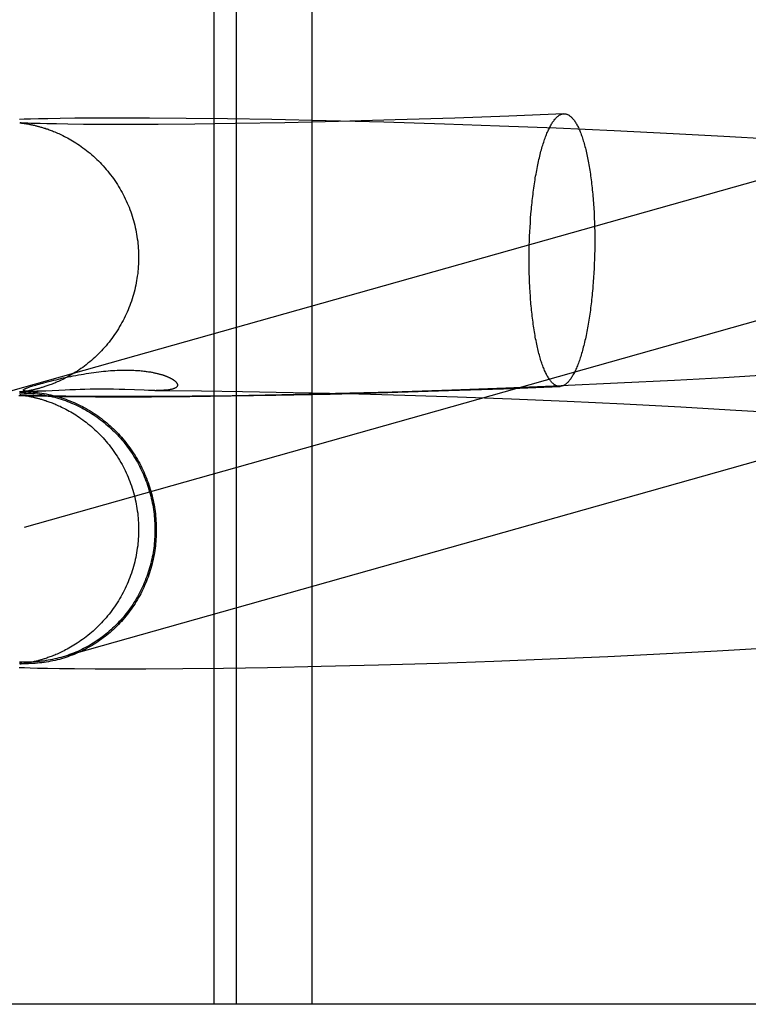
# Model space of a CAD drawing. Header units: inches. Extents: x 0 to 243, y 0 to 157.
# Tile 21 of 84: x 74.393 to 74.497, y 82.642 to 82.782. Entities that reach past the tile are written whole.
import ezdxf

# ---------------------------------------------------------------- set-up
doc = ezdxf.new("R2010")
doc.units = ezdxf.units.IN
doc.header["$LTSCALE"] = 13.348617
doc.header["$MEASUREMENT"] = 0
doc.linetypes.add('HIDDEN', pattern=[0.2, 0.1, -0.1])
doc.layers.add('DEFAULT_2', color=8, linetype='HIDDEN')

msp = doc.modelspace()

# ---------------------------------------------------------------- linework, layer by layer
at = {"layer": 'DEFAULT_2', "color": 8, "linetype": 'HIDDEN'}
for p, q in [((74.42057, 82.79786), (74.42057, 82.64161)), ((74.42377, 82.79786), (74.42377, 82.64161)), ((74.43458, 82.79786), (74.43458, 82.64161)), ((74.39344, 82.76816), (74.39277, 82.76814)), ((74.39433, 82.76819), (74.39344, 82.76816)), ((74.39549, 82.76822), (74.39433, 82.76819)), ((74.39682, 82.76824), (74.39549, 82.76822)), ((74.39858, 82.76827), (74.39682, 82.76824)), ((74.40069, 82.7683), (74.39858, 82.76827)), ((74.40362, 82.76832), (74.40069, 82.7683)), ((74.40695, 82.76833), (74.40362, 82.76832)), ((74.41138, 82.76832), (74.40695, 82.76833)), ((74.41662, 82.76828), (74.41138, 82.76832)), ((74.42251, 82.76822), (74.41662, 82.76828)), ((74.42886, 82.76811), (74.42251, 82.76822)), ((74.43663, 82.76795), (74.42886, 82.76811)), ((74.44488, 82.76774), (74.43663, 82.76795)), ((74.44653, 82.76807), (74.4384, 82.76785)), ((74.45505, 82.76834), (74.44653, 82.76807)), ((74.46277, 82.76863), (74.45505, 82.76834)), ((74.47066, 82.76896), (74.46277, 82.76863)), ((74.3928, 82.76766), (74.3928, 82.76765)), ((74.39281, 82.76765), (74.39281, 82.76765)), ((74.39282, 82.76765), (74.39283, 82.76765)), ((74.39284, 82.76765), (74.39286, 82.76765)), ((74.39288, 82.76765), (74.3929, 82.76765)), ((74.39292, 82.76764), (74.39298, 82.76764)), ((74.39301, 82.76764), (74.39293, 82.76765)), ((74.39298, 82.76764), (74.39305, 82.76763)), ((74.39315, 82.76763), (74.39301, 82.76764)), ((74.39305, 82.76763), (74.39312, 82.76762)), ((74.39312, 82.76762), (74.39321, 82.76761)), ((74.39333, 82.76762), (74.39315, 82.76763)), ((74.39321, 82.76761), (74.39331, 82.7676)), ((74.39331, 82.7676), (74.39341, 82.76758)), ((74.3936, 82.76761), (74.39333, 82.76762)), ((74.39341, 82.76758), (74.39353, 82.76756)), ((74.39353, 82.76756), (74.39365, 82.76754)), ((74.39395, 82.7676), (74.3936, 82.76761)), ((74.39365, 82.76754), (74.39378, 82.76752)), ((74.39378, 82.76752), (74.39392, 82.7675)), ((74.39438, 82.76758), (74.39395, 82.7676)), ((74.39491, 82.76756), (74.39438, 82.76758)), ((74.39571, 82.76754), (74.39491, 82.76756)), ((74.39667, 82.76751), (74.39571, 82.76754)), ((74.39803, 82.76749), (74.39667, 82.76751)), ((74.39966, 82.76746), (74.39803, 82.76749)), ((74.40192, 82.76744), (74.39966, 82.76746)), ((74.40469, 82.76742), (74.40192, 82.76744)), ((74.40812, 82.76742), (74.40469, 82.76742)), ((74.41262, 82.76743), (74.40812, 82.76742)), ((74.41786, 82.76748), (74.41262, 82.76743)), ((74.42361, 82.76755), (74.41786, 82.76748)), ((74.43074, 82.76768), (74.42361, 82.76755)), ((74.4384, 82.76785), (74.43074, 82.76768)), ((74.45357, 82.76748), (74.44488, 82.76774)), ((74.46146, 82.7672), (74.45357, 82.76748)), ((74.46957, 82.76687), (74.46146, 82.7672)), ((74.47787, 82.7665), (74.46957, 82.76687)), ((74.48629, 82.76609), (74.47787, 82.7665)), ((74.49358, 82.76569), (74.48629, 82.76609)), ((74.50089, 82.76526), (74.49358, 82.76569)), ((74.51726, 82.76475), (74.38811, 82.72833)), ((74.46587, 82.75338), (74.46591, 82.75402)), ((74.47499, 82.75467), (74.47502, 82.75404)), ((74.47502, 82.75404), (74.47505, 82.75339)), ((74.46579, 82.75208), (74.46583, 82.75273)), ((74.46583, 82.75273), (74.46587, 82.75338)), ((74.47505, 82.75339), (74.47507, 82.75275)), ((74.47507, 82.75275), (74.47508, 82.7521)), ((74.46574, 82.75077), (74.46576, 82.75143)), ((74.46576, 82.75143), (74.46579, 82.75208)), ((74.47508, 82.7521), (74.47509, 82.75144)), ((74.47509, 82.75144), (74.47509, 82.75079)), ((74.46571, 82.74945), (74.46572, 82.75011)), ((74.46572, 82.75011), (74.46574, 82.75077)), ((74.47509, 82.75013), (74.47508, 82.74947)), ((74.47509, 82.75079), (74.47509, 82.75013)), ((74.4657, 82.74879), (74.46571, 82.74945)), ((74.4657, 82.74814), (74.4657, 82.74879)), ((74.47507, 82.74881), (74.47505, 82.74815)), ((74.47508, 82.74947), (74.47507, 82.74881)), ((74.4657, 82.74748), (74.4657, 82.74814)), ((74.46571, 82.74683), (74.4657, 82.74748)), ((74.46572, 82.74618), (74.46571, 82.74683)), ((74.47499, 82.74684), (74.47496, 82.74619)), ((74.47502, 82.7475), (74.47499, 82.74684)), ((74.47505, 82.74815), (74.47502, 82.7475)), ((74.5225, 82.74618), (74.39341, 82.70978)), ((74.46574, 82.74553), (74.46572, 82.74618)), ((74.46576, 82.74489), (74.46574, 82.74553)), ((74.47492, 82.74554), (74.47487, 82.7449)), ((74.47496, 82.74619), (74.47492, 82.74554)), ((74.46579, 82.74425), (74.46576, 82.74489)), ((74.50058, 82.73164), (74.49355, 82.73121)), ((74.39612, 82.73045), (74.39671, 82.7306)), ((74.46204, 82.72964), (74.47012, 82.72996)), ((74.47027, 82.73004), (74.46234, 82.72971)), ((74.47835, 82.73041), (74.47027, 82.73004)), ((74.48652, 82.73082), (74.47835, 82.73041)), ((74.49355, 82.73121), (74.48652, 82.73082)), ((74.39265, 82.72868), (74.39335, 82.72866)), ((74.3928, 82.72916), (74.39541, 82.72927)), ((74.39281, 82.72916), (74.3928, 82.72916)), ((74.3928, 82.72875), (74.3928, 82.72875)), ((74.3928, 82.72875), (74.3928, 82.72875)), ((74.39284, 82.72916), (74.39282, 82.72916)), ((74.39282, 82.72875), (74.39283, 82.72875)), ((74.39284, 82.72875), (74.39285, 82.72875)), ((74.39287, 82.72874), (74.39289, 82.72874)), ((74.39296, 82.72874), (74.3929, 82.72874)), ((74.39292, 82.72874), (74.39297, 82.72873)), ((74.393, 82.72918), (74.39293, 82.72917)), ((74.39306, 82.72873), (74.39296, 82.72874)), ((74.39297, 82.72873), (74.39303, 82.72873)), ((74.39308, 82.72919), (74.393, 82.72918)), ((74.39303, 82.72873), (74.39311, 82.72872)), ((74.39324, 82.72872), (74.39306, 82.72873)), ((74.39317, 82.7292), (74.39308, 82.72919)), ((74.39311, 82.72872), (74.39319, 82.72871)), ((74.39327, 82.72921), (74.39317, 82.7292)), ((74.39319, 82.72871), (74.39329, 82.72869)), ((74.39348, 82.72871), (74.39324, 82.72872)), ((74.39338, 82.72923), (74.39327, 82.72921)), ((74.39329, 82.72869), (74.39339, 82.72868)), ((74.39335, 82.72866), (74.3943, 82.72863)), ((74.3935, 82.72925), (74.39338, 82.72923)), ((74.39339, 82.72868), (74.39351, 82.72866)), ((74.39377, 82.7287), (74.39348, 82.72871)), ((74.39363, 82.72927), (74.3935, 82.72925)), ((74.39351, 82.72866), (74.39363, 82.72864)), ((74.39376, 82.72929), (74.39363, 82.72927)), ((74.39363, 82.72864), (74.39376, 82.72862)), ((74.39391, 82.72931), (74.39376, 82.72929)), ((74.39376, 82.72862), (74.3939, 82.7286)), ((74.39423, 82.72868), (74.39377, 82.7287)), ((74.39391, 82.72927), (74.39389, 82.72928)), ((74.39405, 82.72934), (74.39391, 82.72931)), ((74.39396, 82.72927), (74.39394, 82.72927)), ((74.394, 82.72927), (74.39398, 82.72927)), ((74.39405, 82.72927), (74.39403, 82.72927)), ((74.39409, 82.72926), (74.39407, 82.72927)), ((74.39414, 82.72926), (74.39411, 82.72926)), ((74.3948, 82.72866), (74.39423, 82.72868)), ((74.39431, 82.72926), (74.39425, 82.72926)), ((74.3943, 82.72863), (74.39537, 82.7286)), ((74.39438, 82.72926), (74.39431, 82.72926)), ((74.39446, 82.72926), (74.39438, 82.72926)), ((74.39454, 82.72926), (74.39446, 82.72926)), ((74.39463, 82.72926), (74.39454, 82.72926)), ((74.39472, 82.72926), (74.39463, 82.72926)), ((74.39483, 82.72926), (74.39472, 82.72926)), ((74.3955, 82.72864), (74.3948, 82.72866)), ((74.39495, 82.72926), (74.39483, 82.72926)), ((74.39509, 82.72926), (74.39495, 82.72926)), ((74.39525, 82.72927), (74.39509, 82.72926)), ((74.39543, 82.72927), (74.39525, 82.72927)), ((74.39537, 82.7286), (74.39684, 82.72857)), ((74.39571, 82.72928), (74.39543, 82.72927)), ((74.39653, 82.72861), (74.3955, 82.72864)), ((74.39603, 82.72929), (74.39571, 82.72928)), ((74.39651, 82.72931), (74.39603, 82.72929)), ((74.39927, 82.72944), (74.39651, 82.72931)), ((74.39782, 82.72859), (74.39653, 82.72861)), ((74.39684, 82.72857), (74.39858, 82.72854)), ((74.39939, 82.72856), (74.39782, 82.72859)), ((74.39858, 82.72854), (74.40067, 82.72852)), ((74.39997, 82.72947), (74.39927, 82.72944)), ((74.40167, 82.72854), (74.39939, 82.72856)), ((74.40079, 82.7295), (74.39997, 82.72947)), ((74.40067, 82.72852), (74.40365, 82.72849)), ((74.40143, 82.72952), (74.40079, 82.7295)), ((74.40213, 82.72954), (74.40143, 82.72952)), ((74.40469, 82.72852), (74.40167, 82.72854)), ((74.40289, 82.72955), (74.40213, 82.72954)), ((74.40368, 82.72956), (74.40289, 82.72955)), ((74.40365, 82.72849), (74.40703, 82.72849)), ((74.40451, 82.72956), (74.40368, 82.72956)), ((74.40536, 82.72956), (74.40451, 82.72956)), ((74.40817, 82.72851), (74.40469, 82.72852)), ((74.40621, 82.72955), (74.40536, 82.72956)), ((74.40704, 82.72953), (74.40621, 82.72955)), ((74.40703, 82.72849), (74.41165, 82.7285)), ((74.40783, 82.72951), (74.40704, 82.72953)), ((74.41062, 82.72941), (74.40783, 82.72951)), ((74.41223, 82.72853), (74.40817, 82.72851)), ((74.41122, 82.7294), (74.41062, 82.72941)), ((74.41211, 82.72938), (74.41122, 82.7294)), ((74.41165, 82.7285), (74.41713, 82.72854)), ((74.41211, 82.72938), (74.41346, 82.72938)), ((74.41747, 82.72857), (74.41223, 82.72853)), ((74.41346, 82.72938), (74.41882, 82.72933)), ((74.41713, 82.72854), (74.42305, 82.72861)), ((74.4232, 82.72864), (74.41747, 82.72857)), ((74.41882, 82.72933), (74.42467, 82.72925)), ((74.42305, 82.72861), (74.42942, 82.72871)), ((74.43031, 82.72876), (74.4232, 82.72864)), ((74.42467, 82.72925), (74.43192, 82.72911)), ((74.42942, 82.72871), (74.4372, 82.72888)), ((74.43797, 82.72893), (74.43031, 82.72876)), ((74.43192, 82.72911), (74.43968, 82.72893)), ((74.4372, 82.72888), (74.44547, 82.72909)), ((74.44609, 82.72915), (74.43797, 82.72893)), ((74.43968, 82.72893), (74.44791, 82.7287)), ((74.44547, 82.72909), (74.45415, 82.72936)), ((74.45462, 82.72943), (74.44609, 82.72915)), ((74.44791, 82.7287), (74.45543, 82.72846)), ((74.45415, 82.72936), (74.46204, 82.72964)), ((74.46234, 82.72971), (74.45462, 82.72943)), ((74.45543, 82.72846), (74.46319, 82.72817)), ((74.46319, 82.72817), (74.47115, 82.72784)), ((74.47115, 82.72784), (74.47924, 82.72746)), ((74.47924, 82.72746), (74.48743, 82.72704)), ((74.48743, 82.72704), (74.49447, 82.72664)), ((74.49447, 82.72664), (74.50151, 82.72621)), ((74.48536, 82.69177), (74.49262, 82.69216)), ((74.49262, 82.69216), (74.49991, 82.69259)), ((74.45277, 82.69041), (74.46062, 82.69068)), ((74.46062, 82.69068), (74.4687, 82.691)), ((74.4687, 82.691), (74.47696, 82.69136)), ((74.47696, 82.69136), (74.48536, 82.69177)), ((74.39272, 82.68978), (74.39346, 82.68975)), ((74.39283, 82.69026), (74.39281, 82.69026)), ((74.39286, 82.69026), (74.39284, 82.69026)), ((74.39302, 82.69028), (74.39296, 82.69027)), ((74.3931, 82.69029), (74.39302, 82.69028)), ((74.39318, 82.6903), (74.3931, 82.69029)), ((74.39328, 82.69031), (74.39318, 82.6903)), ((74.39339, 82.69033), (74.39328, 82.69031)), ((74.3935, 82.69034), (74.39339, 82.69033)), ((74.39346, 82.68975), (74.39428, 82.68973)), ((74.39363, 82.69036), (74.3935, 82.69034)), ((74.39376, 82.69038), (74.39363, 82.69036)), ((74.3939, 82.69041), (74.39376, 82.69038)), ((74.39405, 82.69044), (74.3939, 82.69041)), ((74.39428, 82.68973), (74.39535, 82.6897)), ((74.39535, 82.6897), (74.39677, 82.68967)), ((74.39677, 82.68967), (74.39846, 82.68964)), ((74.39846, 82.68964), (74.40062, 82.68961)), ((74.40062, 82.68961), (74.40359, 82.68959)), ((74.40359, 82.68959), (74.40685, 82.68958)), ((74.40685, 82.68958), (74.41085, 82.68959)), ((74.41085, 82.68959), (74.41612, 82.68962)), ((74.41612, 82.68962), (74.42194, 82.68969)), ((74.42194, 82.68969), (74.42824, 82.68979)), ((74.42824, 82.68979), (74.43595, 82.68994)), ((74.43595, 82.68994), (74.44415, 82.69015)), ((74.44415, 82.69015), (74.45277, 82.69041)), ((74.59732, 82.64161), (74.11988, 82.64161))]:
    msp.add_line(p, q, dxfattribs=at)
for points in [[(74.46591, 82.75402), (74.46596, 82.75466), (74.46599, 82.75497), (74.46602, 82.75529), (74.46605, 82.7556), (74.46608, 82.75591), (74.46611, 82.75622), (74.46614, 82.75653), (74.46618, 82.75684), (74.46621, 82.75714), (74.46625, 82.75744), (74.46629, 82.75774), (74.46633, 82.75804), (74.46637, 82.75833), (74.46641, 82.75863), (74.46645, 82.75892), (74.46649, 82.7592), (74.46654, 82.75949), (74.46658, 82.75977), (74.46663, 82.76005), (74.46668, 82.76032), (74.46673, 82.76059), (74.46678, 82.76086), (74.46683, 82.76113), (74.46688, 82.76139), (74.46693, 82.76165), (74.46699, 82.7619), (74.46704, 82.76215), (74.4671, 82.7624), (74.46716, 82.76265), (74.46721, 82.76289), (74.46727, 82.76312), (74.46733, 82.76336), (74.46739, 82.76359), (74.46746, 82.76381), (74.46752, 82.76403), (74.46758, 82.76425), (74.46765, 82.76446), (74.46771, 82.76467), (74.46778, 82.76487), (74.46784, 82.76507), (74.46791, 82.76527), (74.46798, 82.76546), (74.46804, 82.76564), (74.46811, 82.76583), (74.46818, 82.766), (74.46825, 82.76617), (74.46832, 82.76634), (74.4684, 82.7665), (74.46847, 82.76666), (74.46854, 82.76681), (74.46861, 82.76696), (74.46869, 82.7671), (74.46876, 82.76724), (74.46884, 82.76737), (74.46891, 82.7675), (74.46899, 82.76762), (74.46906, 82.76774), (74.46914, 82.76785), (74.46922, 82.76796), (74.46929, 82.76806), (74.46937, 82.76816), (74.46945, 82.76825), (74.46953, 82.76833), (74.4696, 82.76841), (74.46968, 82.76849), (74.46976, 82.76856), (74.46984, 82.76862), (74.46992, 82.76868), (74.47, 82.76873), (74.47008, 82.76878), (74.47016, 82.76882), (74.47023, 82.76886), (74.47031, 82.76889), (74.47039, 82.76891), (74.47047, 82.76893), (74.47055, 82.76895), (74.47063, 82.76896), (74.47066, 82.76896)], [(74.47066, 82.76896), (74.47071, 82.76896), (74.47079, 82.76896), (74.47087, 82.76895), (74.47095, 82.76893), (74.47103, 82.76891), (74.4711, 82.76889), (74.47118, 82.76886), (74.47126, 82.76882), (74.47134, 82.76878), (74.47142, 82.76873), (74.47149, 82.76868), (74.47157, 82.76862), (74.47165, 82.76856), (74.47172, 82.76849), (74.4718, 82.76842), (74.47187, 82.76834), (74.47195, 82.76825), (74.47202, 82.76816), (74.4721, 82.76807), (74.47217, 82.76797), (74.47225, 82.76786), (74.47232, 82.76775), (74.47239, 82.76763), (74.47246, 82.76751), (74.47253, 82.76738), (74.4726, 82.76725), (74.47267, 82.76711), (74.47274, 82.76697), (74.47281, 82.76682), (74.47288, 82.76667), (74.47294, 82.76651), (74.47301, 82.76635), (74.47308, 82.76618), (74.47314, 82.76601), (74.4732, 82.76584), (74.47327, 82.76565), (74.47333, 82.76547), (74.47339, 82.76528), (74.47345, 82.76508), (74.47351, 82.76488), (74.47357, 82.76468), (74.47363, 82.76447), (74.47369, 82.76426), (74.47374, 82.76404), (74.4738, 82.76382), (74.47385, 82.7636), (74.4739, 82.76337), (74.47396, 82.76314), (74.47401, 82.7629), (74.47406, 82.76266), (74.47411, 82.76242), (74.47416, 82.76217), (74.4742, 82.76192), (74.47425, 82.76166), (74.47429, 82.7614), (74.47434, 82.76114), (74.47438, 82.76087), (74.47442, 82.76061), (74.47446, 82.76033), (74.4745, 82.76006), (74.47454, 82.75978), (74.47457, 82.7595), (74.47461, 82.75922), (74.47464, 82.75893), (74.47468, 82.75864), (74.47471, 82.75835), (74.47474, 82.75806), (74.47477, 82.75776), (74.4748, 82.75746), (74.47482, 82.75716), (74.47485, 82.75685), (74.47487, 82.75655), (74.4749, 82.75624), (74.47492, 82.75593), (74.47494, 82.75562), (74.47496, 82.75531), (74.47498, 82.75499), (74.47499, 82.75467)], [(74.3929, 82.76765), (74.39285, 82.76765), (74.39283, 82.76765)], [(74.39392, 82.7675), (74.39407, 82.76747), (74.39415, 82.76746), (74.39422, 82.76744), (74.3943, 82.76743), (74.39438, 82.76741), (74.39446, 82.76739), (74.39455, 82.76738), (74.39463, 82.76736), (74.39472, 82.76734), (74.3948, 82.76732), (74.39489, 82.7673), (74.39499, 82.76728), (74.39508, 82.76725), (74.39518, 82.76723), (74.39527, 82.7672), (74.39538, 82.76718), (74.39548, 82.76715), (74.39559, 82.76712), (74.39569, 82.76709), (74.39581, 82.76706), (74.39592, 82.76702), (74.39604, 82.76699), (74.39616, 82.76695), (74.39629, 82.76691), (74.39642, 82.76687), (74.39656, 82.76682), (74.3967, 82.76678), (74.39684, 82.76673), (74.39699, 82.76667), (74.39714, 82.76662), (74.3973, 82.76656), (74.39747, 82.76649), (74.39764, 82.76643), (74.39781, 82.76636), (74.39799, 82.76628), (74.39818, 82.7662), (74.39837, 82.76611), (74.39857, 82.76602), (74.39877, 82.76593), (74.39898, 82.76583), (74.39919, 82.76572), (74.39941, 82.76561), (74.39964, 82.76549), (74.39987, 82.76536), (74.4001, 82.76522), (74.40034, 82.76508), (74.40059, 82.76493), (74.40084, 82.76478), (74.40109, 82.76461), (74.40134, 82.76444), (74.40159, 82.76427), (74.40184, 82.76409), (74.4021, 82.7639), (74.40235, 82.76371), (74.4026, 82.76351), (74.40285, 82.7633), (74.40309, 82.76309), (74.40334, 82.76288), (74.40358, 82.76266), (74.40381, 82.76243), (74.40405, 82.76221), (74.40428, 82.76197), (74.40451, 82.76173), (74.40474, 82.76149), (74.40496, 82.76124), (74.40517, 82.76099), (74.40539, 82.76074), (74.4056, 82.76048), (74.4058, 82.76022), (74.406, 82.75995), (74.4062, 82.75968), (74.40639, 82.75941), (74.40658, 82.75913), (74.40676, 82.75885), (74.40694, 82.75856), (74.40711, 82.75828), (74.40728, 82.75799), (74.40744, 82.7577), (74.4076, 82.7574), (74.40775, 82.7571), (74.4079, 82.7568), (74.40804, 82.7565), (74.40817, 82.75619), (74.40831, 82.75589), (74.40843, 82.75558), (74.40855, 82.75526), (74.40867, 82.75495), (74.40878, 82.75463), (74.40888, 82.75432), (74.40898, 82.754), (74.40908, 82.75367), (74.40916, 82.75335), (74.40925, 82.75303), (74.40932, 82.7527), (74.4094, 82.75237), (74.40946, 82.75204), (74.40952, 82.75172), (74.40957, 82.75138), (74.40962, 82.75105), (74.40967, 82.75072), (74.4097, 82.75039), (74.40973, 82.75005), (74.40976, 82.74972), (74.40978, 82.74939), (74.40979, 82.74905), (74.4098, 82.74872), (74.4098, 82.74841)], [(74.4098, 82.74841), (74.4098, 82.7481), (74.40979, 82.74776), (74.40978, 82.74743), (74.40976, 82.74709), (74.40973, 82.74676), (74.4097, 82.74642), (74.40967, 82.74609), (74.40962, 82.74575), (74.40957, 82.74542), (74.40952, 82.74509), (74.40946, 82.74476), (74.40939, 82.74443), (74.40932, 82.7441), (74.40924, 82.74377), (74.40916, 82.74345), (74.40907, 82.74312), (74.40898, 82.7428), (74.40888, 82.74248), (74.40877, 82.74216), (74.40866, 82.74184), (74.40854, 82.74153), (74.40842, 82.74122), (74.4083, 82.7409), (74.40816, 82.7406), (74.40803, 82.74029), (74.40788, 82.73999), (74.40773, 82.73968), (74.40758, 82.73939), (74.40742, 82.73909), (74.40726, 82.7388), (74.40709, 82.73851), (74.40692, 82.73822), (74.40674, 82.73793), (74.40655, 82.73765), (74.40637, 82.73738), (74.40617, 82.7371), (74.40598, 82.73683), (74.40577, 82.73656), (74.40557, 82.7363), (74.40536, 82.73604), (74.40514, 82.73579), (74.40492, 82.73553), (74.4047, 82.73529), (74.40448, 82.73504), (74.40425, 82.73481), (74.40401, 82.73457), (74.40378, 82.73434), (74.40354, 82.73412), (74.40329, 82.7339), (74.40305, 82.73368), (74.4028, 82.73348), (74.40255, 82.73327), (74.4023, 82.73307), (74.40205, 82.73288), (74.4018, 82.73269), (74.40154, 82.73251), (74.40129, 82.73234), (74.40104, 82.73217), (74.40079, 82.73201), (74.40054, 82.73185), (74.40029, 82.7317), (74.40005, 82.73156), (74.39982, 82.73143), (74.39959, 82.7313), (74.39936, 82.73119), (74.39915, 82.73107), (74.39894, 82.73097), (74.39873, 82.73087), (74.39853, 82.73078), (74.39834, 82.73069), (74.39815, 82.7306), (74.39797, 82.73052), (74.39779, 82.73045), (74.39762, 82.73038), (74.39745, 82.73031), (74.39728, 82.73025), (74.39712, 82.73019), (74.39697, 82.73013), (74.39682, 82.73008), (74.39668, 82.73003), (74.39654, 82.72998), (74.3964, 82.72994), (74.39627, 82.7299), (74.39614, 82.72986), (74.39602, 82.72982), (74.3959, 82.72979), (74.39579, 82.72975), (74.39568, 82.72972), (74.39557, 82.72969), (74.39546, 82.72966), (74.39536, 82.72963), (74.39526, 82.72961), (74.39516, 82.72958), (74.39506, 82.72956), (74.39497, 82.72953), (74.39488, 82.72951), (74.39479, 82.72949), (74.3947, 82.72947), (74.39461, 82.72945), (74.39453, 82.72944), (74.39445, 82.72942), (74.39436, 82.7294), (74.39428, 82.72938), (74.39421, 82.72937), (74.39413, 82.72935), (74.39405, 82.72934)], [(74.47012, 82.72996), (74.47008, 82.72996), (74.47, 82.72997), (74.46992, 82.72997), (74.46984, 82.72999), (74.46976, 82.73001), (74.46968, 82.73003), (74.4696, 82.73006), (74.46953, 82.7301), (74.46945, 82.73014), (74.46937, 82.73019), (74.46929, 82.73024), (74.46922, 82.7303), (74.46914, 82.73036), (74.46906, 82.73043), (74.46899, 82.7305), (74.46891, 82.73058), (74.46884, 82.73067), (74.46876, 82.73076), (74.46869, 82.73086), (74.46861, 82.73096), (74.46854, 82.73106), (74.46847, 82.73117), (74.4684, 82.73129), (74.46832, 82.73141), (74.46825, 82.73154), (74.46818, 82.73167), (74.46811, 82.73181), (74.46804, 82.73195), (74.46798, 82.7321), (74.46791, 82.73225), (74.46784, 82.73241), (74.46778, 82.73257), (74.46771, 82.73274), (74.46765, 82.73291), (74.46758, 82.73309), (74.46752, 82.73327), (74.46746, 82.73345), (74.46739, 82.73364), (74.46733, 82.73384), (74.46727, 82.73404), (74.46721, 82.73424), (74.46716, 82.73445), (74.4671, 82.73466), (74.46704, 82.73488), (74.46699, 82.7351), (74.46693, 82.73532), (74.46688, 82.73555), (74.46683, 82.73579), (74.46678, 82.73602), (74.46673, 82.73626), (74.46668, 82.73651), (74.46663, 82.73675), (74.46658, 82.73701), (74.46654, 82.73726), (74.46649, 82.73752), (74.46645, 82.73778), (74.46641, 82.73805), (74.46637, 82.73832), (74.46633, 82.73859), (74.46629, 82.73886), (74.46625, 82.73914), (74.46621, 82.73942), (74.46618, 82.73971), (74.46614, 82.73999), (74.46611, 82.74028), (74.46608, 82.74057), (74.46605, 82.74087), (74.46602, 82.74116), (74.46599, 82.74146), (74.46596, 82.74176), (74.46594, 82.74207), (74.46591, 82.74237), (74.46589, 82.74268), (74.46587, 82.74299), (74.46585, 82.7433), (74.46583, 82.74362), (74.46581, 82.74393), (74.46579, 82.74425)], [(74.47487, 82.7449), (74.47482, 82.74426), (74.4748, 82.74395), (74.47477, 82.74363), (74.47474, 82.74332), (74.47471, 82.74301), (74.47468, 82.7427), (74.47464, 82.74239), (74.47461, 82.74208), (74.47457, 82.74178), (74.47454, 82.74148), (74.4745, 82.74118), (74.47446, 82.74088), (74.47442, 82.74059), (74.47438, 82.7403), (74.47434, 82.74001), (74.47429, 82.73972), (74.47425, 82.73944), (74.4742, 82.73915), (74.47416, 82.73888), (74.47411, 82.7386), (74.47406, 82.73833), (74.47401, 82.73806), (74.47396, 82.7378), (74.4739, 82.73753), (74.47385, 82.73727), (74.4738, 82.73702), (74.47374, 82.73677), (74.47369, 82.73652), (74.47363, 82.73627), (74.47357, 82.73603), (74.47351, 82.7358), (74.47345, 82.73556), (74.47339, 82.73534), (74.47333, 82.73511), (74.47327, 82.73489), (74.4732, 82.73467), (74.47314, 82.73446), (74.47308, 82.73425), (74.47301, 82.73405), (74.47294, 82.73385), (74.47288, 82.73365), (74.47281, 82.73346), (74.47274, 82.73328), (74.47267, 82.7331), (74.4726, 82.73292), (74.47253, 82.73275), (74.47246, 82.73258), (74.47239, 82.73242), (74.47232, 82.73226), (74.47225, 82.73211), (74.47217, 82.73196), (74.4721, 82.73182), (74.47202, 82.73168), (74.47195, 82.73155), (74.47187, 82.73142), (74.4718, 82.7313), (74.47172, 82.73118), (74.47165, 82.73107), (74.47157, 82.73096), (74.47149, 82.73086), (74.47142, 82.73076), (74.47134, 82.73067), (74.47126, 82.73059), (74.47118, 82.73051), (74.4711, 82.73043), (74.47103, 82.73036), (74.47095, 82.7303), (74.47087, 82.73024), (74.47079, 82.73019), (74.47071, 82.73014), (74.47063, 82.7301), (74.47055, 82.73006), (74.47047, 82.73003), (74.47039, 82.73001), (74.47031, 82.72999), (74.47023, 82.72998), (74.47016, 82.72997), (74.47012, 82.72996)], [(74.39671, 82.7306), (74.39733, 82.73076), (74.39766, 82.73084), (74.39799, 82.73093), (74.39833, 82.73101), (74.39868, 82.73109), (74.39903, 82.73117), (74.39938, 82.73125), (74.39974, 82.73132), (74.4001, 82.7314), (74.40046, 82.73147), (74.40083, 82.73154), (74.40119, 82.73161), (74.40156, 82.73168), (74.40193, 82.73174), (74.4023, 82.73181), (74.40266, 82.73186), (74.40303, 82.73192), (74.40339, 82.73197), (74.40375, 82.73202), (74.4041, 82.73206), (74.40445, 82.7321), (74.40479, 82.73214), (74.40513, 82.73217), (74.40546, 82.7322), (74.40579, 82.73222), (74.40611, 82.73224), (74.40642, 82.73226), (74.40673, 82.73228), (74.40702, 82.73229), (74.40732, 82.73229), (74.4076, 82.7323), (74.40788, 82.7323), (74.40814, 82.7323), (74.4084, 82.7323), (74.40865, 82.73229), (74.4089, 82.73228), (74.40913, 82.73227), (74.40936, 82.73226), (74.40958, 82.73225), (74.40979, 82.73223), (74.40999, 82.73222), (74.41018, 82.7322), (74.41037, 82.73218), (74.41055, 82.73216), (74.41072, 82.73214), (74.41089, 82.73212), (74.41105, 82.7321), (74.4112, 82.73207), (74.41135, 82.73205), (74.41149, 82.73203), (74.41163, 82.732), (74.41176, 82.73198), (74.41188, 82.73195), (74.412, 82.73193), (74.41212, 82.7319), (74.41223, 82.73188), (74.41234, 82.73186), (74.41244, 82.73183), (74.41254, 82.73181), (74.41263, 82.73178), (74.41272, 82.73176), (74.41281, 82.73174), (74.41289, 82.73171), (74.41298, 82.73169), (74.41305, 82.73167), (74.41313, 82.73165), (74.4132, 82.73162), (74.41327, 82.7316), (74.41334, 82.73158), (74.4134, 82.73156), (74.41347, 82.73153), (74.41353, 82.73151), (74.41359, 82.73149), (74.41365, 82.73147), (74.4137, 82.73145), (74.41376, 82.73143), (74.41381, 82.73141), (74.41386, 82.73139), (74.41391, 82.73137), (74.41396, 82.73135), (74.41401, 82.73132), (74.41406, 82.7313), (74.4141, 82.73128), (74.41415, 82.73126), (74.41419, 82.73124), (74.41423, 82.73122), (74.41427, 82.7312), (74.41431, 82.73118), (74.41435, 82.73116), (74.41439, 82.73114), (74.41443, 82.73112), (74.41447, 82.7311), (74.41451, 82.73108), (74.41454, 82.73106), (74.41458, 82.73104), (74.41462, 82.73102), (74.41465, 82.731), (74.41468, 82.73098), (74.41472, 82.73095), (74.41475, 82.73093), (74.41479, 82.73091), (74.41482, 82.73089), (74.41485, 82.73086), (74.41488, 82.73084), (74.41491, 82.73082), (74.41494, 82.73079), (74.41497, 82.73077), (74.415, 82.73075), (74.41503, 82.73072), (74.41506, 82.7307), (74.41508, 82.73067), (74.41511, 82.73064), (74.41514, 82.73062), (74.41516, 82.73059), (74.41519, 82.73056), (74.41521, 82.73053), (74.41523, 82.73051), (74.41525, 82.73048), (74.41527, 82.73045), (74.41529, 82.73042), (74.41531, 82.73039), (74.41532, 82.73036), (74.41533, 82.73032), (74.41535, 82.73029), (74.41535, 82.73026), (74.41536, 82.73023), (74.41536, 82.73019), (74.41537, 82.73016), (74.41536, 82.73012), (74.41536, 82.73009), (74.41535, 82.73006), (74.41534, 82.73002), (74.41532, 82.72999), (74.4153, 82.72995), (74.41527, 82.72992), (74.41524, 82.72988), (74.41521, 82.72985), (74.41516, 82.72981), (74.41512, 82.72978), (74.41506, 82.72975), (74.415, 82.72971), (74.41493, 82.72968), (74.41485, 82.72965), (74.41477, 82.72962), (74.41468, 82.72959), (74.41457, 82.72956), (74.41446, 82.72954), (74.41434, 82.72951), (74.41421, 82.72949), (74.41407, 82.72947), (74.41392, 82.72945), (74.41376, 82.72944), (74.41358, 82.72942), (74.4134, 82.72941), (74.4132, 82.7294), (74.41299, 82.72939), (74.41277, 82.72939), (74.41254, 82.72938), (74.4123, 82.72938)], [(74.39386, 82.72928), (74.39384, 82.72928), (74.39382, 82.72928), (74.39379, 82.72928), (74.39377, 82.72929), (74.39374, 82.72929), (74.39372, 82.72929), (74.39369, 82.72929), (74.39367, 82.7293), (74.39364, 82.7293), (74.39362, 82.7293), (74.39359, 82.72931), (74.39357, 82.72931), (74.39355, 82.72931), (74.39352, 82.72932), (74.3935, 82.72932), (74.39348, 82.72933), (74.39346, 82.72933), (74.39344, 82.72934), (74.39342, 82.72935), (74.3934, 82.72935), (74.39339, 82.72936), (74.39337, 82.72937), (74.39336, 82.72937), (74.39334, 82.72938), (74.39333, 82.72939), (74.39332, 82.7294), (74.39331, 82.72941), (74.39331, 82.72942), (74.39331, 82.72943), (74.3933, 82.72944), (74.39331, 82.72945), (74.39331, 82.72946), (74.39332, 82.72948), (74.39333, 82.72949), (74.39334, 82.72951), (74.39336, 82.72952), (74.39338, 82.72954), (74.39341, 82.72956), (74.39344, 82.72958), (74.39347, 82.7296), (74.39352, 82.72962), (74.39356, 82.72964), (74.39362, 82.72966), (74.39367, 82.72969), (74.39374, 82.72972), (74.39382, 82.72975), (74.3939, 82.72978), (74.39399, 82.72981), (74.3941, 82.72985), (74.39422, 82.72989), (74.39435, 82.72993), (74.3945, 82.72998), (74.39467, 82.73003)], [(74.39467, 82.73003), (74.39487, 82.7301), (74.39509, 82.73016), (74.39533, 82.73023), (74.39558, 82.7303), (74.39584, 82.73037), (74.39612, 82.73045)], [(74.39277, 82.72923), (74.39309, 82.72923), (74.39341, 82.72923), (74.39373, 82.72922), (74.39405, 82.72921), (74.39437, 82.72919), (74.39469, 82.72916), (74.39501, 82.72913), (74.39533, 82.72909), (74.39564, 82.72905), (74.39596, 82.72901), (74.39628, 82.72895), (74.39659, 82.7289), (74.39691, 82.72883), (74.39722, 82.72876), (74.39753, 82.72869), (74.39784, 82.72861), (74.39815, 82.72852), (74.39846, 82.72843), (74.39877, 82.72834), (74.39908, 82.72824), (74.39938, 82.72813), (74.39968, 82.72802), (74.39998, 82.7279), (74.40028, 82.72778), (74.40058, 82.72765), (74.40087, 82.72752), (74.40117, 82.72738), (74.40146, 82.72724), (74.40175, 82.72709), (74.40203, 82.72694), (74.40231, 82.72679), (74.4026, 82.72662), (74.40287, 82.72646), (74.40315, 82.72629), (74.40342, 82.72611), (74.40369, 82.72593), (74.40396, 82.72574), (74.40422, 82.72555), (74.40448, 82.72536), (74.40474, 82.72516), (74.405, 82.72496), (74.40525, 82.72475), (74.40549, 82.72454), (74.40574, 82.72432), (74.40598, 82.7241), (74.40622, 82.72388), (74.40645, 82.72365), (74.40668, 82.72342), (74.40691, 82.72318), (74.40713, 82.72294), (74.40735, 82.7227), (74.40756, 82.72245), (74.40777, 82.7222), (74.40798, 82.72194), (74.40818, 82.72168), (74.40838, 82.72142), (74.40857, 82.72116), (74.40876, 82.72089), (74.40894, 82.72062), (74.40912, 82.72034), (74.4093, 82.72007), (74.40947, 82.71979), (74.40964, 82.7195), (74.4098, 82.71922), (74.40996, 82.71893), (74.41011, 82.71864), (74.41026, 82.71834), (74.4104, 82.71805), (74.41054, 82.71775), (74.41067, 82.71745), (74.4108, 82.71714), (74.41093, 82.71684), (74.41105, 82.71653), (74.41116, 82.71622), (74.41127, 82.71591), (74.41137, 82.7156), (74.41147, 82.71528), (74.41156, 82.71497), (74.41165, 82.71465), (74.41173, 82.71433), (74.41181, 82.71401), (74.41188, 82.71369), (74.41195, 82.71337), (74.41201, 82.71305), (74.41207, 82.71272), (74.41212, 82.7124), (74.41216, 82.71207), (74.4122, 82.71174), (74.41224, 82.71142), (74.41227, 82.71109), (74.41229, 82.71076), (74.41231, 82.71043), (74.41233, 82.7101), (74.41233, 82.70978), (74.41234, 82.70945)], [(74.39278, 82.72902), (74.39309, 82.72903), (74.39341, 82.72902), (74.39373, 82.72901), (74.39404, 82.729), (74.39436, 82.72898), (74.39468, 82.72896), (74.39499, 82.72893), (74.39531, 82.72889), (74.39562, 82.72885), (74.39593, 82.7288), (74.39625, 82.72875), (74.39656, 82.72869), (74.39687, 82.72863), (74.39718, 82.72856), (74.39749, 82.72849), (74.3978, 82.72841), (74.3981, 82.72833), (74.39841, 82.72824), (74.39871, 82.72814), (74.39902, 82.72804), (74.39932, 82.72794), (74.39962, 82.72783), (74.39991, 82.72771), (74.40021, 82.72759), (74.4005, 82.72747), (74.4008, 82.72733), (74.40109, 82.7272), (74.40137, 82.72706), (74.40166, 82.72691), (74.40194, 82.72676), (74.40222, 82.72661), (74.4025, 82.72645), (74.40277, 82.72628), (74.40305, 82.72611), (74.40332, 82.72594), (74.40358, 82.72576), (74.40385, 82.72558), (74.40411, 82.72539), (74.40437, 82.72519), (74.40462, 82.725), (74.40487, 82.7248), (74.40512, 82.72459), (74.40537, 82.72438), (74.40561, 82.72417), (74.40585, 82.72395), (74.40608, 82.72373), (74.40631, 82.7235), (74.40654, 82.72327), (74.40676, 82.72304), (74.40698, 82.7228), (74.4072, 82.72256), (74.40741, 82.72231), (74.40762, 82.72207), (74.40782, 82.72181), (74.40802, 82.72156), (74.40822, 82.7213), (74.40841, 82.72104), (74.4086, 82.72077), (74.40878, 82.7205), (74.40896, 82.72023), (74.40913, 82.71996), (74.4093, 82.71968), (74.40947, 82.7194), (74.40963, 82.71912), (74.40978, 82.71883), (74.40994, 82.71854), (74.41008, 82.71825), (74.41022, 82.71796), (74.41036, 82.71766), (74.41049, 82.71737), (74.41062, 82.71707), (74.41074, 82.71676), (74.41086, 82.71646), (74.41097, 82.71616), (74.41108, 82.71585), (74.41118, 82.71554), (74.41128, 82.71523), (74.41137, 82.71491), (74.41146, 82.7146), (74.41154, 82.71428), (74.41162, 82.71397), (74.41169, 82.71365), (74.41175, 82.71333), (74.41182, 82.71301), (74.41187, 82.71269), (74.41192, 82.71237), (74.41197, 82.71205), (74.41201, 82.71172), (74.41204, 82.7114), (74.41207, 82.71107), (74.4121, 82.71075), (74.41211, 82.71043), (74.41213, 82.7101), (74.41214, 82.70978), (74.41214, 82.70945)], [(74.39288, 82.72874), (74.39283, 82.72875), (74.39282, 82.72875)], [(74.39293, 82.72917), (74.39288, 82.72917), (74.39286, 82.72917)], [(74.3939, 82.7286), (74.39405, 82.72857), (74.39413, 82.72856), (74.39421, 82.72854), (74.39428, 82.72853), (74.39436, 82.72851), (74.39444, 82.72849), (74.39453, 82.72848), (74.39461, 82.72846), (74.3947, 82.72844), (74.39478, 82.72842), (74.39487, 82.7284), (74.39496, 82.72838), (74.39506, 82.72835), (74.39515, 82.72833), (74.39525, 82.7283), (74.39535, 82.72828), (74.39546, 82.72825), (74.39556, 82.72822), (74.39567, 82.72819), (74.39578, 82.72816), (74.3959, 82.72813), (74.39602, 82.72809), (74.39614, 82.72805), (74.39627, 82.72801), (74.3964, 82.72797), (74.39653, 82.72793), (74.39667, 82.72788), (74.39681, 82.72783), (74.39696, 82.72778), (74.39712, 82.72772), (74.39728, 82.72766), (74.39744, 82.7276), (74.39762, 82.72753), (74.39779, 82.72746), (74.39798, 82.72738), (74.39817, 82.7273), (74.39836, 82.72721), (74.39856, 82.72712), (74.39877, 82.72702), (74.39898, 82.72692), (74.3992, 82.72681), (74.39941, 82.7267), (74.39964, 82.72658), (74.39987, 82.72645), (74.4001, 82.72632), (74.40033, 82.72618), (74.40057, 82.72604), (74.40081, 82.72589), (74.40106, 82.72573), (74.4013, 82.72556), (74.40155, 82.72539), (74.40181, 82.72521), (74.40206, 82.72502), (74.40231, 82.72483), (74.40256, 82.72463), (74.40281, 82.72443), (74.40306, 82.72422), (74.4033, 82.724), (74.40355, 82.72378), (74.40379, 82.72356), (74.40402, 82.72333), (74.40426, 82.72309), (74.40448, 82.72286), (74.40471, 82.72261), (74.40493, 82.72237), (74.40515, 82.72211), (74.40537, 82.72186), (74.40558, 82.7216), (74.40578, 82.72134), (74.40598, 82.72107), (74.40618, 82.7208), (74.40637, 82.72053), (74.40656, 82.72025), (74.40674, 82.71997), (74.40692, 82.71968), (74.40709, 82.7194), (74.40726, 82.71911), (74.40743, 82.71881), (74.40758, 82.71852), (74.40774, 82.71822), (74.40789, 82.71792), (74.40803, 82.71762), (74.40817, 82.71731), (74.4083, 82.717), (74.40842, 82.71669), (74.40855, 82.71638), (74.40866, 82.71606), (74.40877, 82.71575), (74.40888, 82.71543), (74.40898, 82.71511), (74.40907, 82.71478), (74.40916, 82.71446), (74.40924, 82.71413), (74.40932, 82.71381), (74.40939, 82.71348), (74.40946, 82.71315), (74.40952, 82.71282), (74.40957, 82.71249), (74.40962, 82.71216), (74.40967, 82.71182), (74.4097, 82.71149), (74.40973, 82.71115), (74.40976, 82.71082), (74.40978, 82.71048), (74.40979, 82.71015), (74.4098, 82.70981), (74.4098, 82.7095)], [(74.39425, 82.72926), (74.39418, 82.72926), (74.39416, 82.72926)], [(74.52993, 82.72809), (74.5297, 82.72805), (74.52949, 82.728), (74.52929, 82.72796), (74.5291, 82.72793), (74.52892, 82.72789), (74.52876, 82.72785), (74.52861, 82.72782), (74.52847, 82.72779), (74.52835, 82.72776), (74.52823, 82.72774), (74.52813, 82.72771), (74.52804, 82.72769), (74.52796, 82.72767), (74.52789, 82.72765), (74.52783, 82.72763), (74.52778, 82.72762), (74.39865, 82.6912)], [(74.41234, 82.70945), (74.41233, 82.70912), (74.41233, 82.70879), (74.41231, 82.70846), (74.41229, 82.70813), (74.41227, 82.70781), (74.41224, 82.70748), (74.4122, 82.70715), (74.41216, 82.70683), (74.41212, 82.7065), (74.41207, 82.70618), (74.41201, 82.70586), (74.41195, 82.70554), (74.41188, 82.70522), (74.41181, 82.7049), (74.41173, 82.70458), (74.41165, 82.70427), (74.41156, 82.70395), (74.41147, 82.70364), (74.41137, 82.70333), (74.41127, 82.70302), (74.41116, 82.70271), (74.41105, 82.70241), (74.41093, 82.7021), (74.4108, 82.7018), (74.41067, 82.7015), (74.41054, 82.70121), (74.4104, 82.70091), (74.41026, 82.70062), (74.41011, 82.70033), (74.40996, 82.70005), (74.4098, 82.69976), (74.40964, 82.69948), (74.40947, 82.69921), (74.4093, 82.69893), (74.40912, 82.69866), (74.40894, 82.69839), (74.40876, 82.69813), (74.40857, 82.69787), (74.40838, 82.69761), (74.40818, 82.69735), (74.40798, 82.6971), (74.40777, 82.69686), (74.40756, 82.69661), (74.40735, 82.69637), (74.40713, 82.69614), (74.40691, 82.6959), (74.40668, 82.69567), (74.40645, 82.69545), (74.40622, 82.69523), (74.40598, 82.69501), (74.40574, 82.6948), (74.40549, 82.69459), (74.40525, 82.69439), (74.405, 82.69419), (74.40474, 82.694), (74.40448, 82.69381), (74.40422, 82.69362), (74.40396, 82.69344), (74.40369, 82.69326), (74.40342, 82.69309), (74.40315, 82.69293), (74.40287, 82.69276), (74.4026, 82.69261), (74.40231, 82.69246), (74.40203, 82.69231), (74.40175, 82.69217), (74.40146, 82.69203), (74.40117, 82.6919), (74.40087, 82.69177), (74.40058, 82.69165), (74.40028, 82.69153), (74.39998, 82.69142), (74.39968, 82.69131), (74.39938, 82.69121), (74.39908, 82.69112), (74.39877, 82.69103), (74.39846, 82.69094), (74.39815, 82.69086), (74.39784, 82.69079), (74.39753, 82.69072), (74.39722, 82.69066), (74.39691, 82.6906), (74.39659, 82.69054), (74.39628, 82.6905), (74.39596, 82.69046), (74.39564, 82.69042), (74.39533, 82.69039), (74.39501, 82.69036), (74.39469, 82.69035), (74.3928, 82.69026)], [(74.4098, 82.7095), (74.4098, 82.7092), (74.40979, 82.70886), (74.40978, 82.70852), (74.40976, 82.70819), (74.40973, 82.70785), (74.4097, 82.70752), (74.40967, 82.70718), (74.40962, 82.70685), (74.40957, 82.70652), (74.40952, 82.70618), (74.40946, 82.70585), (74.40939, 82.70552), (74.40932, 82.7052), (74.40924, 82.70487), (74.40916, 82.70454), (74.40907, 82.70422), (74.40898, 82.7039), (74.40888, 82.70358), (74.40877, 82.70326), (74.40866, 82.70294), (74.40854, 82.70262), (74.40842, 82.70231), (74.4083, 82.702), (74.40816, 82.70169), (74.40802, 82.70138), (74.40788, 82.70108), (74.40773, 82.70078), (74.40758, 82.70048), (74.40742, 82.70018), (74.40726, 82.69989), (74.40709, 82.6996), (74.40691, 82.69931), (74.40674, 82.69903), (74.40655, 82.69875), (74.40636, 82.69847), (74.40617, 82.6982), (74.40597, 82.69793), (74.40577, 82.69766), (74.40557, 82.6974), (74.40536, 82.69714), (74.40514, 82.69688), (74.40492, 82.69663), (74.4047, 82.69638), (74.40447, 82.69614), (74.40424, 82.6959), (74.40401, 82.69567), (74.40377, 82.69544), (74.40353, 82.69521), (74.40329, 82.69499), (74.40305, 82.69478), (74.4028, 82.69457), (74.40255, 82.69437), (74.4023, 82.69417), (74.40205, 82.69397), (74.40179, 82.69379), (74.40154, 82.69361), (74.40129, 82.69343), (74.40103, 82.69326), (74.40078, 82.6931), (74.40054, 82.69295), (74.40029, 82.6928), (74.40005, 82.69266), (74.39982, 82.69252), (74.39959, 82.6924), (74.39936, 82.69228), (74.39914, 82.69217), (74.39893, 82.69206), (74.39873, 82.69196), (74.39853, 82.69187), (74.39834, 82.69178), (74.39815, 82.6917), (74.39796, 82.69162), (74.39779, 82.69155), (74.39761, 82.69147), (74.39744, 82.69141), (74.39728, 82.69134), (74.39712, 82.69129), (74.39697, 82.69123), (74.39682, 82.69118), (74.39667, 82.69113), (74.39653, 82.69108), (74.3964, 82.69103), (74.39627, 82.69099), (74.39614, 82.69095), (74.39602, 82.69092), (74.3959, 82.69088), (74.39579, 82.69085), (74.39567, 82.69081), (74.39556, 82.69078), (74.39546, 82.69076), (74.39536, 82.69073), (74.39525, 82.6907), (74.39516, 82.69068), (74.39506, 82.69065), (74.39497, 82.69063), (74.39487, 82.69061), (74.39478, 82.69059), (74.3947, 82.69057), (74.39461, 82.69055), (74.39453, 82.69053), (74.39444, 82.69051), (74.39436, 82.6905), (74.39428, 82.69048), (74.3942, 82.69046), (74.39413, 82.69045), (74.39405, 82.69044)], [(74.41214, 82.70945), (74.41214, 82.70913), (74.41213, 82.7088), (74.41211, 82.70848), (74.4121, 82.70815), (74.41207, 82.70783), (74.41204, 82.7075), (74.41201, 82.70718), (74.41197, 82.70686), (74.41192, 82.70654), (74.41187, 82.70622), (74.41182, 82.7059), (74.41175, 82.70558), (74.41169, 82.70527), (74.41162, 82.70495), (74.41154, 82.70464), (74.41146, 82.70432), (74.41137, 82.70401), (74.41128, 82.7037), (74.41118, 82.7034), (74.41108, 82.70309), (74.41097, 82.70279), (74.41086, 82.70248), (74.41074, 82.70218), (74.41062, 82.70189), (74.41049, 82.70159), (74.41036, 82.7013), (74.41022, 82.70101), (74.41008, 82.70072), (74.40994, 82.70043), (74.40978, 82.70015), (74.40963, 82.69987), (74.40947, 82.69959), (74.4093, 82.69932), (74.40913, 82.69905), (74.40896, 82.69878), (74.40878, 82.69851), (74.4086, 82.69825), (74.40841, 82.69799), (74.40822, 82.69774), (74.40802, 82.69748), (74.40782, 82.69724), (74.40762, 82.69699), (74.40741, 82.69675), (74.4072, 82.69651), (74.40698, 82.69628), (74.40676, 82.69605), (74.40654, 82.69582), (74.40631, 82.6956), (74.40608, 82.69538), (74.40585, 82.69517), (74.40561, 82.69496), (74.40537, 82.69475), (74.40512, 82.69455), (74.40487, 82.69436), (74.40462, 82.69416), (74.40437, 82.69398), (74.40411, 82.69379), (74.40385, 82.69361), (74.40358, 82.69344), (74.40332, 82.69327), (74.40305, 82.6931), (74.40277, 82.69294), (74.4025, 82.69279), (74.40222, 82.69264), (74.40194, 82.69249), (74.40166, 82.69235), (74.40137, 82.69222), (74.40109, 82.69208), (74.4008, 82.69196), (74.4005, 82.69184), (74.40021, 82.69172), (74.39991, 82.69161), (74.39962, 82.69151), (74.39932, 82.69141), (74.39902, 82.69131), (74.39871, 82.69122)], [(74.39865, 82.6912), (74.39841, 82.69114), (74.3981, 82.69106), (74.3978, 82.69099), (74.39749, 82.69092), (74.39718, 82.69086), (74.39687, 82.6908), (74.39656, 82.69075), (74.39625, 82.6907), (74.39593, 82.69066), (74.39562, 82.69062), (74.39531, 82.69059), (74.39499, 82.69057), (74.39468, 82.69055), (74.39436, 82.69054), (74.39404, 82.69053), (74.39373, 82.69052), (74.39341, 82.69053), (74.39309, 82.69054), (74.39278, 82.69055)], [(74.39439, 82.69033), (74.39405, 82.69032), (74.39373, 82.69032), (74.39341, 82.69032), (74.39309, 82.69033), (74.39277, 82.69035)], [(74.39296, 82.69027), (74.3929, 82.69027), (74.39288, 82.69026)]]:
    msp.add_lwpolyline(points, dxfattribs=at)

doc.saveas('drawing.dxf')
